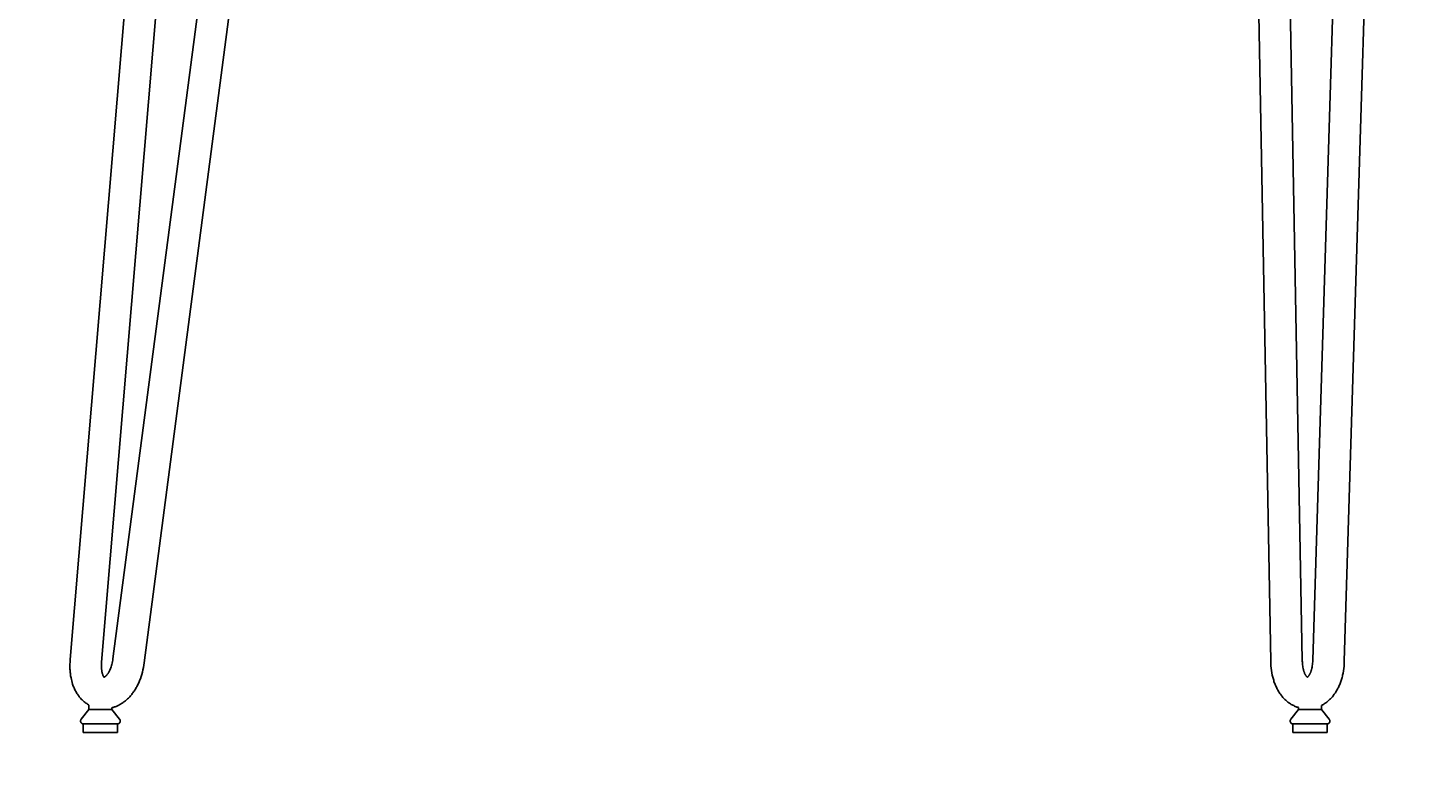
# Model space of a CAD drawing. Header units: centimetres. Extents: x 10373 to 15023, y -13038 to -10428.
# Tile 14 of 22: x 12276 to 12764, y -11541 to -11287. Entities that reach past the tile are written whole.
import ezdxf

# ---------------------------------------------------------------- set-up
doc = ezdxf.new("R2010")
doc.units = ezdxf.units.CM
doc.layers.add('CC-DIMENSION', color=251, linetype='Continuous')
doc.layers.add('Livello 1', color=250, linetype='Continuous')
doc.styles.add('Cassina', font='arial.ttf')
doc.dimstyles.new('ABACO custom interiors_ass', dxfattribs={"dimtxt": 3, "dimasz": 1, "dimexe": 1, "dimexo": 2, "dimgap": 0.5, "dimtad": 0, "dimdec": 1, "dimlfac": 0.1, "dimzin": 0, "dimdsep": 46, "dimtxsty": 'Cassina', "dimblk": 'NONE', "dimcen": 1, "dimclrd": 256, "dimclre": 256, "dimclrt": 7, "dimadec": 0, "dimazin": 0, "dimtfac": 1, "dimtdec": 1, "dimtofl": 0, "dimtmove": 1, "dimatfit": 2, "dimldrblk": 'OBLIQUE', "dimfxl": 1, "dimfxlon": 1, "dimtolj": 1, "dimtzin": 0, "dimarcsym": 1})

# ---------------------------------------------------------------- blocks, each defined once
blk = doc.blocks.new('*D108')
at = {"layer": 'CC-DIMENSION', "lineweight": -2, "transparency": 16777216}
for p, q in [((12116.32, -10677.02), (12076.32, -10677.02)), ((12096.32, -10677.02), (12096.32, -10979.45)), ((12096.32, -11532.47), (12096.32, -11230.04)), ((12116.32, -11532.47), (12076.32, -11532.47))]:
    blk.add_line(p, q, dxfattribs=at)
at = {"layer": 'Defpoints', "color": 0, "transparency": 16777216}
for p in [(12096.32, -10677.02), (12310.01, -10677.02), (12295.14, -11532.47)]:
    blk.add_point(p, dxfattribs=at)
at = {"layer": 'CC-DIMENSION', "color": 7, "transparency": 16777216, "char_height": 60, "attachment_point": 5, "rotation": 90, "style": 'Cassina'}
for s, insert in [("\\A1;[33.7'']", (12144.77, -11104.75)), ('\\A1;85.5', (12055.69, -11104.75))]:
    blk.add_mtext(s, dxfattribs=dict(at, insert=insert))
blk = doc.blocks.new('_None')
blk = doc.blocks.new('_Oblique')
at = {"color": 0, "linetype": 'ByBlock', "lineweight": -2}
blk.add_line((-0.5, -0.5), (0.5, 0.5), dxfattribs=at)
blk = doc.blocks.new('*D112')
at = {"layer": 'CC-DIMENSION', "lineweight": -2, "transparency": 16777216}
for p, q in [((12283.36, -11807.11), (12283.36, -11847.11)), ((12764.3, -11807.11), (12764.3, -11847.11)), ((12283.36, -11827.11), (12398.54, -11827.11)), ((12764.3, -11827.11), (12649.12, -11827.11))]:
    blk.add_line(p, q, dxfattribs=at)
at = {"layer": 'Defpoints', "color": 0, "transparency": 16777216}
for p in [(12283.36, -10683.88), (12764.3, -11067.77), (12283.36, -11827.11)]:
    blk.add_point(p, dxfattribs=at)
at = {"layer": 'CC-DIMENSION', "color": 7, "transparency": 16777216, "char_height": 60, "attachment_point": 5, "style": 'Cassina'}
for s, insert in [('\\A1;48.1', (12523.83, -11786.48)), ("\\A1;[18.9'']", (12523.83, -11875.57))]:
    blk.add_mtext(s, dxfattribs=dict(at, insert=insert))
blk = doc.blocks.new('*D113')
at = {"layer": 'CC-DIMENSION', "lineweight": -2, "transparency": 16777216}
for p, q in [((12290.31, -11602.32), (12290.31, -11642.32)), ((12735.06, -11602.32), (12735.06, -11642.32)), ((12290.31, -11622.32), (12387.39, -11622.32)), ((12735.06, -11622.32), (12637.98, -11622.32))]:
    blk.add_line(p, q, dxfattribs=at)
at = {"layer": 'Defpoints', "color": 0, "transparency": 16777216}
for p in [(12290.31, -11506.03), (12735.06, -11508.48), (12290.31, -11622.32)]:
    blk.add_point(p, dxfattribs=at)
at = {"layer": 'CC-DIMENSION', "color": 7, "transparency": 16777216, "char_height": 60, "attachment_point": 5, "style": 'Cassina'}
for s, insert in [('\\A1;44.5', (12512.69, -11581.8)), ("\\A1;[17.5'']", (12512.69, -11670.77))]:
    blk.add_mtext(s, dxfattribs=dict(at, insert=insert))

msp = doc.modelspace()

# ---------------------------------------------------------------- linework, layer by layer
at = {"layer": 'Livello 1'}
for points in [[(12709.44, -11507.58), (12701.57, -11081.61)], [(12720.44, -11507.37), (12712.57, -11081.41)], [(12737.25, -11079.3), (12724.1, -11507.31)], [(12735.1, -11507.64), (12748.24, -11079.64)], [(12324.9, -11098.23), (12290.61, -11507.01)], [(12301.57, -11507.93), (12335.86, -11099.15)], [(12358.35, -11104.07), (12305.5, -11506.76)], [(12316.41, -11508.19), (12369.25, -11105.5)], [(12290.61, -11507.01), (12290.55, -11507.86), (12290.52, -11508.71), (12290.51, -11509.53), (12290.53, -11510.35), (12290.55, -11510.74), (12290.58, -11511.13), (12290.62, -11511.53), (12290.66, -11511.92), (12290.7, -11512.3), (12290.76, -11512.68), (12290.82, -11513.06), (12290.89, -11513.43), (12291, -11513.97), (12291.13, -11514.51), (12291.27, -11515.04), (12291.43, -11515.56), (12291.55, -11515.92), (12291.68, -11516.28), (12291.82, -11516.61), (12291.95, -11516.94), (12292.1, -11517.27), (12292.26, -11517.6), (12292.42, -11517.91), (12292.59, -11518.23), (12292.77, -11518.54), (12292.95, -11518.84), (12293.15, -11519.14), (12293.35, -11519.43), (12293.56, -11519.72), (12293.77, -11520), (12294, -11520.27), (12294.23, -11520.54), (12294.47, -11520.8), (12294.72, -11521.05), (12294.97, -11521.29), (12295.23, -11521.53), (12295.5, -11521.76), (12295.78, -11521.98), (12296.06, -11522.19), (12296.35, -11522.39), (12296.65, -11522.59), (12296.95, -11522.77), (12297.14, -11522.88)], [(12305.5, -11506.76), (12305.43, -11507.26), (12305.34, -11507.76), (12305.24, -11508.25), (12305.13, -11508.74), (12305.01, -11509.15), (12304.89, -11509.55), (12304.76, -11509.94), (12304.68, -11510.13), (12304.61, -11510.32), (12304.47, -11510.64), (12304.4, -11510.79), (12304.33, -11510.95), (12304.25, -11511.09), (12304.18, -11511.24), (12304.1, -11511.38), (12304.02, -11511.52), (12303.95, -11511.64), (12303.87, -11511.75), (12303.8, -11511.86), (12303.73, -11511.97), (12303.65, -11512.07), (12303.58, -11512.17), (12303.5, -11512.27), (12303.43, -11512.36), (12303.37, -11512.43), (12303.31, -11512.5), (12303.24, -11512.57), (12303.18, -11512.63), (12303.11, -11512.7), (12303.04, -11512.76), (12302.98, -11512.82), (12302.91, -11512.88), (12302.86, -11512.92), (12302.82, -11512.95), (12302.77, -11512.99), (12302.72, -11513.02), (12302.67, -11513.05), (12302.62, -11513.08), (12302.57, -11513.11), (12302.52, -11513.14), (12302.5, -11513.15), (12302.47, -11513.17), (12302.44, -11513.18), (12302.41, -11513.19)], [(12302.5, -11513.27), (12302.5, -11513.27), (12302.5, -11513.27), (12302.5, -11513.27), (12302.5, -11513.27), (12302.5, -11513.27), (12302.5, -11513.27), (12302.5, -11513.27), (12302.5, -11513.27), (12302.5, -11513.27), (12302.5, -11513.27), (12302.5, -11513.27), (12302.5, -11513.27), (12302.5, -11513.27), (12302.5, -11513.27), (12302.5, -11513.27), (12302.5, -11513.27), (12302.5, -11513.27), (12302.5, -11513.27), (12302.5, -11513.27), (12302.5, -11513.27), (12302.5, -11513.27), (12302.5, -11513.27), (12302.5, -11513.27), (12302.5, -11513.27), (12302.5, -11513.27), (12302.5, -11513.27), (12302.5, -11513.27), (12302.5, -11513.27), (12302.5, -11513.27), (12302.5, -11513.27), (12302.5, -11513.27), (12302.5, -11513.27), (12302.5, -11513.27), (12302.49, -11513.27), (12302.49, -11513.27), (12302.48, -11513.26), (12302.48, -11513.25), (12302.46, -11513.23), (12302.44, -11513.22), (12302.42, -11513.2), (12302.4, -11513.17), (12302.37, -11513.14), (12302.35, -11513.11), (12302.32, -11513.07), (12302.29, -11513.03), (12302.26, -11512.98), (12302.22, -11512.92), (12302.19, -11512.86), (12302.15, -11512.79), (12302.11, -11512.72), (12302.08, -11512.64), (12302.04, -11512.56), (12302.01, -11512.47), (12301.97, -11512.38), (12301.93, -11512.27), (12301.89, -11512.16), (12301.83, -11511.96), (12301.78, -11511.76), (12301.73, -11511.56), (12301.69, -11511.36), (12301.66, -11511.19), (12301.63, -11511.02), (12301.61, -11510.85), (12301.59, -11510.67), (12301.57, -11510.48), (12301.55, -11510.28), (12301.53, -11510.08), (12301.52, -11509.88), (12301.51, -11509.42), (12301.52, -11508.96), (12301.54, -11508.45), (12301.57, -11507.93)], [(12305.14, -11523.85), (12305.35, -11523.8), (12305.55, -11523.74), (12305.82, -11523.65), (12306.08, -11523.56), (12306.33, -11523.47), (12306.59, -11523.37), (12306.84, -11523.26), (12307.1, -11523.15), (12307.34, -11523.03), (12307.59, -11522.9), (12307.89, -11522.74), (12308.19, -11522.57), (12308.48, -11522.4), (12308.76, -11522.21), (12309.05, -11522.02), (12309.32, -11521.82), (12309.6, -11521.62), (12309.86, -11521.4), (12310.13, -11521.18), (12310.39, -11520.95), (12310.64, -11520.72), (12310.89, -11520.48), (12311.13, -11520.23), (12311.37, -11519.98), (12311.6, -11519.72), (12311.83, -11519.46), (12312.05, -11519.19), (12312.27, -11518.91), (12312.49, -11518.63), (12312.7, -11518.34), (12312.9, -11518.04), (12313.1, -11517.75), (12313.29, -11517.44), (12313.48, -11517.14), (12313.66, -11516.82), (12313.84, -11516.49), (12314.02, -11516.17), (12314.18, -11515.83), (12314.34, -11515.5), (12314.5, -11515.16), (12314.65, -11514.82), (12314.8, -11514.47), (12314.94, -11514.11), (12315.08, -11513.74), (12315.34, -11513), (12315.57, -11512.25), (12315.78, -11511.48), (12315.97, -11510.67), (12316.14, -11509.85), (12316.29, -11509.02), (12316.41, -11508.19)], [(12709.44, -11507.58), (12709.45, -11508), (12709.48, -11508.63), (12709.52, -11509.27), (12709.6, -11510.08), (12709.7, -11510.89), (12709.83, -11511.66), (12709.97, -11512.43), (12710.06, -11512.8), (12710.15, -11513.18), (12710.25, -11513.56), (12710.35, -11513.93), (12710.46, -11514.28), (12710.57, -11514.64), (12710.69, -11514.99), (12710.82, -11515.33), (12710.95, -11515.68), (12711.09, -11516.02), (12711.23, -11516.35), (12711.39, -11516.68), (12711.54, -11517.01), (12711.71, -11517.32), (12711.88, -11517.64), (12712.05, -11517.94), (12712.24, -11518.25), (12712.43, -11518.55), (12712.62, -11518.84), (12712.82, -11519.13), (12713.03, -11519.41), (12713.25, -11519.68), (12713.47, -11519.95), (12713.69, -11520.22), (12713.93, -11520.47), (12714.17, -11520.72), (12714.41, -11520.97), (12714.66, -11521.2), (12714.92, -11521.43), (12715.18, -11521.65), (12715.45, -11521.87), (12715.73, -11522.08), (12716.01, -11522.27), (12716.3, -11522.46), (12716.6, -11522.65), (12716.89, -11522.82), (12717.16, -11522.97), (12717.44, -11523.1), (12717.71, -11523.24), (12717.99, -11523.36), (12718.28, -11523.48), (12718.56, -11523.58), (12718.85, -11523.68), (12719.14, -11523.77)], [(12720.45, -11507.55), (12720.44, -11507.37)], [(12722.3, -11513.24), (12722.29, -11513.24), (12722.29, -11513.23), (12722.29, -11513.23), (12722.28, -11513.23), (12722.28, -11513.23), (12722.27, -11513.23), (12722.27, -11513.22), (12722.26, -11513.22), (12722.24, -11513.21), (12722.22, -11513.19), (12722.2, -11513.18), (12722.18, -11513.16), (12722.16, -11513.15), (12722.14, -11513.13), (12722.12, -11513.11), (12722.1, -11513.1), (12722.08, -11513.08), (12722.05, -11513.05), (12722.01, -11513.01), (12721.97, -11512.97), (12721.93, -11512.93), (12721.89, -11512.88), (12721.84, -11512.82), (12721.79, -11512.76), (12721.75, -11512.7), (12721.7, -11512.62), (12721.64, -11512.54), (12721.59, -11512.46), (12721.54, -11512.37), (12721.49, -11512.28), (12721.43, -11512.18), (12721.38, -11512.08), (12721.33, -11511.98), (12721.27, -11511.85), (12721.22, -11511.72), (12721.16, -11511.59), (12721.11, -11511.45), (12721.06, -11511.31), (12721.01, -11511.16), (12720.96, -11511.01), (12720.91, -11510.86), (12720.86, -11510.68), (12720.82, -11510.5), (12720.77, -11510.31), (12720.73, -11510.11), (12720.65, -11509.73), (12720.59, -11509.33), (12720.53, -11508.87), (12720.49, -11508.41), (12720.46, -11507.98), (12720.45, -11507.55)], [(12724.1, -11507.31), (12724.08, -11507.8), (12724.05, -11508.29), (12723.99, -11508.78), (12723.93, -11509.27), (12723.86, -11509.66), (12723.78, -11510.05), (12723.74, -11510.25), (12723.69, -11510.44), (12723.64, -11510.62), (12723.59, -11510.8), (12723.54, -11510.96), (12723.49, -11511.11), (12723.44, -11511.25), (12723.38, -11511.4), (12723.33, -11511.53), (12723.27, -11511.67), (12723.21, -11511.8), (12723.15, -11511.93), (12723.1, -11512.03), (12723.05, -11512.14), (12722.99, -11512.24), (12722.94, -11512.33), (12722.88, -11512.42), (12722.83, -11512.51), (12722.77, -11512.59), (12722.72, -11512.66), (12722.67, -11512.73), (12722.62, -11512.79), (12722.57, -11512.85), (12722.53, -11512.9), (12722.48, -11512.94), (12722.44, -11512.99), (12722.4, -11513.03), (12722.37, -11513.06), (12722.34, -11513.08), (12722.32, -11513.1), (12722.3, -11513.12), (12722.27, -11513.14), (12722.24, -11513.16), (12722.21, -11513.18)], [(12727.14, -11523.02), (12727.33, -11522.93), (12727.51, -11522.83), (12727.8, -11522.66), (12728.1, -11522.48), (12728.39, -11522.29), (12728.67, -11522.09), (12728.95, -11521.88), (12729.22, -11521.67), (12729.48, -11521.45), (12729.74, -11521.22), (12729.99, -11520.99), (12730.24, -11520.75), (12730.48, -11520.5), (12730.71, -11520.24), (12730.94, -11519.98), (12731.17, -11519.72), (12731.38, -11519.44), (12731.59, -11519.16), (12731.8, -11518.88), (12731.99, -11518.59), (12732.19, -11518.29), (12732.37, -11517.99), (12732.55, -11517.68), (12732.72, -11517.37), (12732.89, -11517.05), (12733.05, -11516.73), (12733.2, -11516.4), (12733.35, -11516.07), (12733.5, -11515.73), (12733.63, -11515.39), (12733.76, -11515.04), (12733.89, -11514.69), (12734, -11514.34), (12734.11, -11513.99), (12734.22, -11513.62), (12734.32, -11513.24), (12734.42, -11512.87), (12734.51, -11512.49), (12734.67, -11511.73), (12734.8, -11510.95), (12734.91, -11510.13), (12735, -11509.31), (12735.06, -11508.48), (12735.1, -11507.64)], [(12294.44, -11527.85), (12297.14, -11524.47)], [(12297.14, -11522.88), (12297.14, -11524.47)], [(12297.15, -11524.47), (12297.14, -11524.47)], [(12297.15, -11524.47), (12301.14, -11524.47)], [(12301.14, -11524.47), (12305.14, -11524.47)], [(12305.14, -11523.85), (12305.14, -11524.47)], [(12307.84, -11527.85), (12305.14, -11524.47)], [(12716.44, -11527.85), (12719.14, -11524.47)], [(12719.14, -11523.77), (12719.14, -11524.47)], [(12719.15, -11524.47), (12719.14, -11524.47)], [(12719.15, -11524.47), (12723.14, -11524.47)], [(12723.14, -11524.47), (12727.14, -11524.47)], [(12727.14, -11523.02), (12727.14, -11524.47)], [(12729.84, -11527.85), (12727.14, -11524.47)], [(12294.44, -11527.85), (12294.42, -11527.87), (12294.41, -11527.9), (12294.39, -11527.93), (12294.37, -11527.95), (12294.35, -11527.98), (12294.34, -11528.01), (12294.32, -11528.04), (12294.31, -11528.07), (12294.3, -11528.1), (12294.29, -11528.13), (12294.28, -11528.16), (12294.27, -11528.19), (12294.26, -11528.22), (12294.25, -11528.25), (12294.24, -11528.28), (12294.24, -11528.31), (12294.23, -11528.33), (12294.23, -11528.35), (12294.23, -11528.37), (12294.23, -11528.39), (12294.23, -11528.41), (12294.23, -11528.43), (12294.22, -11528.45), (12294.22, -11528.46), (12294.22, -11528.48), (12294.22, -11528.5), (12294.23, -11528.52), (12294.23, -11528.54), (12294.23, -11528.56), (12294.23, -11528.58), (12294.23, -11528.6), (12294.23, -11528.62), (12294.24, -11528.64), (12294.24, -11528.65), (12294.24, -11528.67), (12294.25, -11528.69), (12294.25, -11528.71), (12294.26, -11528.73), (12294.26, -11528.75), (12294.27, -11528.77), (12294.27, -11528.78), (12294.28, -11528.8), (12294.29, -11528.82), (12294.29, -11528.84), (12294.3, -11528.86), (12294.31, -11528.87), (12294.32, -11528.89), (12294.32, -11528.91), (12294.34, -11528.94), (12294.35, -11528.97), (12294.37, -11528.99), (12294.39, -11529.02), (12294.41, -11529.05), (12294.43, -11529.08), (12294.45, -11529.1), (12294.47, -11529.13), (12294.49, -11529.16), (12294.52, -11529.18), (12294.54, -11529.21), (12294.56, -11529.22), (12294.57, -11529.23), (12294.58, -11529.24), (12294.6, -11529.25), (12294.61, -11529.26), (12294.62, -11529.27), (12294.64, -11529.28), (12294.65, -11529.29), (12294.67, -11529.3), (12294.68, -11529.31), (12294.7, -11529.32), (12294.71, -11529.33), (12294.73, -11529.34), (12294.74, -11529.35), (12294.76, -11529.36), (12294.77, -11529.37), (12294.79, -11529.37), (12294.8, -11529.38), (12294.82, -11529.39), (12294.84, -11529.4), (12294.87, -11529.41), (12294.9, -11529.42), (12294.93, -11529.43), (12294.97, -11529.44), (12295, -11529.45), (12295.03, -11529.46), (12295.07, -11529.46), (12295.1, -11529.47), (12295.13, -11529.47), (12295.17, -11529.47), (12295.2, -11529.47)], [(12295.14, -11529.47), (12295.14, -11532.47)], [(12295.14, -11529.47), (12307.14, -11529.47)], [(12307.84, -11527.85), (12307.86, -11527.87), (12307.88, -11527.9), (12307.9, -11527.93), (12307.92, -11527.95), (12307.93, -11527.98), (12307.95, -11528.01), (12307.96, -11528.04), (12307.98, -11528.07), (12307.99, -11528.1), (12308, -11528.13), (12308.01, -11528.16), (12308.02, -11528.19), (12308.03, -11528.22), (12308.04, -11528.25), (12308.04, -11528.28), (12308.05, -11528.31), (12308.05, -11528.33), (12308.06, -11528.35), (12308.06, -11528.37), (12308.06, -11528.39), (12308.06, -11528.41), (12308.06, -11528.43), (12308.06, -11528.45), (12308.06, -11528.46), (12308.06, -11528.48), (12308.06, -11528.5), (12308.06, -11528.52), (12308.06, -11528.54), (12308.06, -11528.56), (12308.06, -11528.58), (12308.06, -11528.6), (12308.05, -11528.62), (12308.05, -11528.64), (12308.05, -11528.65), (12308.04, -11528.67), (12308.04, -11528.69), (12308.03, -11528.71), (12308.03, -11528.73), (12308.02, -11528.75), (12308.02, -11528.77), (12308.01, -11528.78), (12308.01, -11528.8), (12308, -11528.82), (12307.99, -11528.84), (12307.99, -11528.86), (12307.98, -11528.87), (12307.97, -11528.89), (12307.96, -11528.91), (12307.95, -11528.94), (12307.93, -11528.97), (12307.92, -11528.99), (12307.9, -11529.02), (12307.88, -11529.05), (12307.86, -11529.08), (12307.84, -11529.1), (12307.82, -11529.13), (12307.79, -11529.16), (12307.77, -11529.18), (12307.74, -11529.21), (12307.73, -11529.22), (12307.72, -11529.23), (12307.7, -11529.24), (12307.69, -11529.25), (12307.68, -11529.26), (12307.66, -11529.27), (12307.65, -11529.28), (12307.64, -11529.29), (12307.62, -11529.3), (12307.61, -11529.31), (12307.59, -11529.32), (12307.58, -11529.33), (12307.56, -11529.34), (12307.55, -11529.35), (12307.53, -11529.36), (12307.51, -11529.37), (12307.5, -11529.37), (12307.48, -11529.38), (12307.47, -11529.39), (12307.45, -11529.4), (12307.42, -11529.41), (12307.39, -11529.42), (12307.35, -11529.43), (12307.32, -11529.44), (12307.29, -11529.45), (12307.25, -11529.46), (12307.22, -11529.46), (12307.19, -11529.47), (12307.15, -11529.47), (12307.12, -11529.47), (12307.09, -11529.47)], [(12307.14, -11529.47), (12307.14, -11532.47)], [(12716.44, -11527.85), (12716.42, -11527.87), (12716.41, -11527.9), (12716.39, -11527.93), (12716.37, -11527.95), (12716.35, -11527.98), (12716.34, -11528.01), (12716.32, -11528.04), (12716.31, -11528.07), (12716.3, -11528.1), (12716.29, -11528.13), (12716.28, -11528.16), (12716.27, -11528.19), (12716.26, -11528.22), (12716.25, -11528.25), (12716.24, -11528.28), (12716.24, -11528.31), (12716.23, -11528.33), (12716.23, -11528.35), (12716.23, -11528.37), (12716.23, -11528.39), (12716.23, -11528.41), (12716.23, -11528.43), (12716.22, -11528.45), (12716.22, -11528.46), (12716.22, -11528.48), (12716.22, -11528.5), (12716.23, -11528.52), (12716.23, -11528.54), (12716.23, -11528.56), (12716.23, -11528.58), (12716.23, -11528.6), (12716.23, -11528.62), (12716.24, -11528.64), (12716.24, -11528.65), (12716.24, -11528.67), (12716.25, -11528.69), (12716.25, -11528.71), (12716.26, -11528.73), (12716.26, -11528.75), (12716.27, -11528.77), (12716.27, -11528.78), (12716.28, -11528.8), (12716.29, -11528.82), (12716.29, -11528.84), (12716.3, -11528.86), (12716.31, -11528.87), (12716.32, -11528.89), (12716.32, -11528.91), (12716.34, -11528.94), (12716.35, -11528.97), (12716.37, -11528.99), (12716.39, -11529.02), (12716.41, -11529.05), (12716.43, -11529.08), (12716.45, -11529.1), (12716.47, -11529.13), (12716.49, -11529.16), (12716.52, -11529.18), (12716.54, -11529.21), (12716.56, -11529.22), (12716.57, -11529.23), (12716.58, -11529.24), (12716.6, -11529.25), (12716.61, -11529.26), (12716.62, -11529.27), (12716.64, -11529.28), (12716.65, -11529.29), (12716.67, -11529.3), (12716.68, -11529.31), (12716.7, -11529.32), (12716.71, -11529.33), (12716.73, -11529.34), (12716.74, -11529.35), (12716.76, -11529.36), (12716.77, -11529.37), (12716.79, -11529.37), (12716.8, -11529.38), (12716.82, -11529.39), (12716.84, -11529.4), (12716.87, -11529.41), (12716.9, -11529.42), (12716.93, -11529.43), (12716.97, -11529.44), (12717, -11529.45), (12717.03, -11529.46), (12717.07, -11529.46), (12717.1, -11529.47), (12717.13, -11529.47), (12717.17, -11529.47), (12717.2, -11529.47)], [(12717.14, -11529.47), (12717.14, -11532.47)], [(12717.14, -11529.47), (12729.14, -11529.47)], [(12729.84, -11527.85), (12729.86, -11527.87), (12729.88, -11527.9), (12729.9, -11527.93), (12729.92, -11527.95), (12729.93, -11527.98), (12729.95, -11528.01), (12729.96, -11528.04), (12729.98, -11528.07), (12729.99, -11528.1), (12730, -11528.13), (12730.01, -11528.16), (12730.02, -11528.19), (12730.03, -11528.22), (12730.04, -11528.25), (12730.04, -11528.28), (12730.05, -11528.31), (12730.05, -11528.33), (12730.06, -11528.35), (12730.06, -11528.37), (12730.06, -11528.39), (12730.06, -11528.41), (12730.06, -11528.43), (12730.06, -11528.45), (12730.06, -11528.46), (12730.06, -11528.48), (12730.06, -11528.5), (12730.06, -11528.52), (12730.06, -11528.54), (12730.06, -11528.56), (12730.06, -11528.58), (12730.06, -11528.6), (12730.05, -11528.62), (12730.05, -11528.64), (12730.05, -11528.65), (12730.04, -11528.67), (12730.04, -11528.69), (12730.03, -11528.71), (12730.03, -11528.73), (12730.02, -11528.75), (12730.02, -11528.77), (12730.01, -11528.78), (12730.01, -11528.8), (12730, -11528.82), (12729.99, -11528.84), (12729.99, -11528.86), (12729.98, -11528.87), (12729.97, -11528.89), (12729.96, -11528.91), (12729.95, -11528.94), (12729.93, -11528.97), (12729.92, -11528.99), (12729.9, -11529.02), (12729.88, -11529.05), (12729.86, -11529.08), (12729.84, -11529.1), (12729.82, -11529.13), (12729.79, -11529.16), (12729.77, -11529.18), (12729.74, -11529.21), (12729.73, -11529.22), (12729.72, -11529.23), (12729.7, -11529.24), (12729.69, -11529.25), (12729.68, -11529.26), (12729.66, -11529.27), (12729.65, -11529.28), (12729.64, -11529.29), (12729.62, -11529.3), (12729.61, -11529.31), (12729.59, -11529.32), (12729.58, -11529.33), (12729.56, -11529.34), (12729.55, -11529.35), (12729.53, -11529.36), (12729.51, -11529.37), (12729.5, -11529.37), (12729.48, -11529.38), (12729.47, -11529.39), (12729.45, -11529.4), (12729.42, -11529.41), (12729.39, -11529.42), (12729.35, -11529.43), (12729.32, -11529.44), (12729.29, -11529.45), (12729.25, -11529.46), (12729.22, -11529.46), (12729.19, -11529.47), (12729.15, -11529.47), (12729.12, -11529.47), (12729.09, -11529.47)], [(12729.14, -11529.47), (12729.14, -11532.47)], [(12295.14, -11532.47), (12307.14, -11532.47)], [(12717.14, -11532.47), (12729.14, -11532.47)]]:
    msp.add_lwpolyline(points, dxfattribs=at)

# ---------------------------------------------------------------- dimensions: what is measured, and where the dimension line sits
at = {"layer": 'CC-DIMENSION'}
for base, p1, p2, angle, picture, middle in [((12096.32, -10677.02), (12295.14, -11532.47), (12310.01, -10677.02), 90, '*D108', (12096.32, -11104.75)), ((12283.36, -11827.11), (12764.3, -11067.77), (12283.36, -10683.88), 180, '*D112', (12523.83, -11827.11)), ((12290.31, -11622.32), (12735.06, -11508.48), (12290.31, -11506.03), 180, '*D113', (12512.69, -11622.32))]:
    dim = msp.add_linear_dim(base=base, p1=p1, p2=p2, angle=angle, dimstyle='ABACO custom interiors_ass', override={"dimscale": 0, "dimpost": '\\X'}, dxfattribs=at)
    dim.commit()
    dim.dimension.update_dxf_attribs({"geometry": picture, "text_midpoint": middle})

doc.saveas('drawing.dxf')
